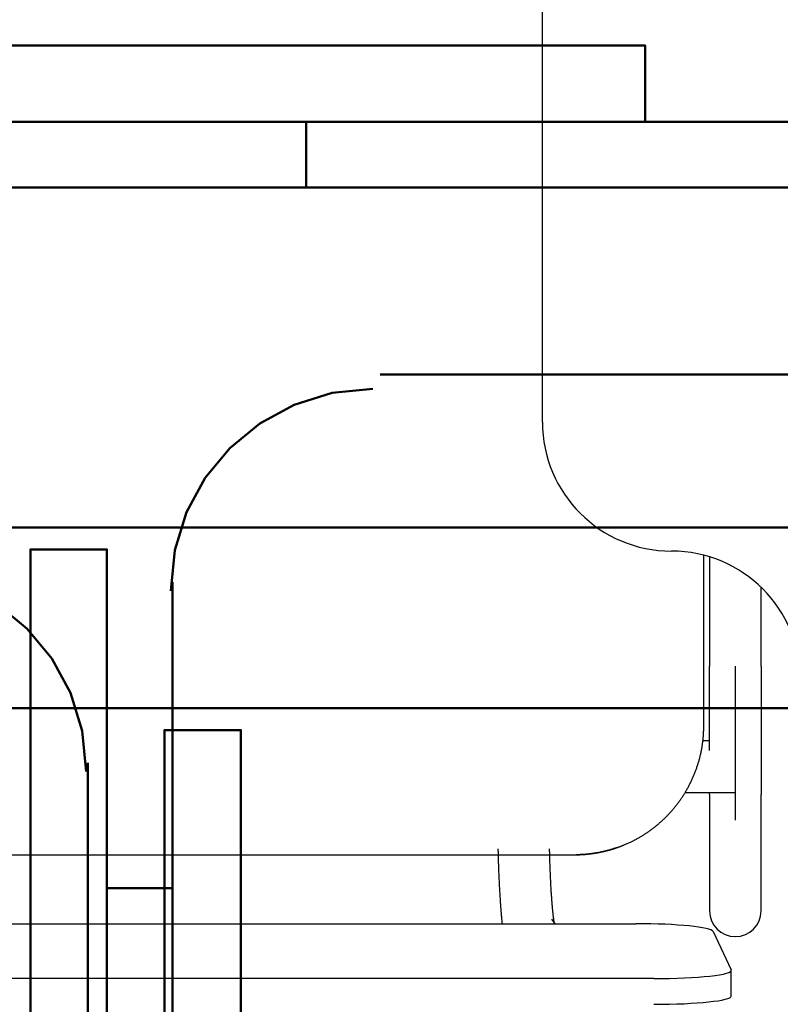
# Model space of a CAD drawing. Header units: metres. Extents: x -1 to 430, y -6 to 31.
# Tile 124 of 169: x 419.582 to 419.876, y 15.135 to 15.516. Entities that reach past the tile are written whole.
import ezdxf

# ---------------------------------------------------------------- set-up
doc = ezdxf.new("R2010")
doc.units = ezdxf.units.M
doc.linetypes.add('CONTINUA', pattern=[0])
for name, color, linetype, lineweight in [('P3 MOBLES', 7, 'CONTINUA', 25), ('P4 MOBLES', 7, 'CONTINUA', 25), ('P5 MOBLES', 7, 'CONTINUA', 25), ('PA MOBLES', 7, 'CONTINUA', 25)]:
    doc.layers.add(name, color=color, linetype=linetype, lineweight=lineweight)

# ---------------------------------------------------------------- blocks, each defined once
blk = doc.blocks.new('OBJETO_COMPLEJO_78')
at = {"layer": 'P3 MOBLES', "color": 202, "linetype": 'CONTINUA', "lineweight": 50, "transparency": 33554687}
for p, q in [((419.69264, 15.47666), (419.69264, 15.45126)), ((419.57411, 15.45126), (419.92546, 15.45126))]:
    blk.add_line(p, q, dxfattribs=at)
blk.add_lwpolyline([(419.82387, 15.47666), (419.82387, 15.50629), (419.56141, 15.50629), (419.56141, 15.47666), (419.95086, 15.47666), (419.95086, 15.43856)], dxfattribs=at)
blk = doc.blocks.new('OBJETO_COMPLEJO_112')
at = {"layer": 'P4 MOBLES', "color": 202, "linetype": 'CONTINUA', "lineweight": 50, "transparency": 33554687}
for p, q in [((420.01333, 15.37872), (419.72124, 15.37872)), ((419.64081, 15.29829), (419.64081, 14.94694)), ((419.61541, 15.17977), (419.64081, 15.17977))]:
    blk.add_line(p, q, dxfattribs=at)
blk.add_lwpolyline([(420.56787, 16.11953), (419.16669, 16.11953), (419.16669, 15.31946), (420.56787, 15.31946), (420.56787, 16.11953)], close=True, dxfattribs=at)
for points in [[(419.64016, 15.29488), (419.64175, 15.31067), (419.64632, 15.32537), (419.65354, 15.33867), (419.6631, 15.35026), (419.67469, 15.35982), (419.68799, 15.36704), (419.70269, 15.37161), (419.71848, 15.3732)], [(419.61541, 15.04854), (419.58578, 15.04854), (419.58578, 15.31099), (419.61541, 15.31099), (419.61541, 14.92154), (419.65351, 14.92154)]]:
    blk.add_lwpolyline(points, dxfattribs=at)
blk = doc.blocks.new('OBJETO_COMPLEJO_171')
at = {"layer": 'P5 MOBLES', "color": 202, "linetype": 'CONTINUA', "lineweight": 50, "transparency": 33554687}
blk.add_line((419.60807, 14.87694), (419.60807, 15.22829), dxfattribs=at)
blk.add_lwpolyline([(420.08642, 16.04953), (418.68524, 16.04953), (418.68524, 15.24946), (420.08642, 15.24946), (420.08642, 16.04953)], close=True, dxfattribs=at)
for points in [[(419.52912, 15.3032), (419.5449, 15.30161), (419.5596, 15.29704), (419.57291, 15.28982), (419.5845, 15.28026), (419.59406, 15.26867), (419.60128, 15.25537), (419.60584, 15.24067), (419.60744, 15.22488)], [(419.6377, 14.97854), (419.66733, 14.97854), (419.66733, 15.24099), (419.6377, 15.24099), (419.6377, 14.85154), (419.59537, 14.85154)]]:
    blk.add_lwpolyline(points, dxfattribs=at)

msp = doc.modelspace()

# ---------------------------------------------------------------- linework, layer by layer
at = {"layer": 'PA MOBLES', "color": 180, "transparency": 33554687}
for p, q in [((419.78411, 15.36033), (419.78411, 15.64033)), ((419.84662, 15.24267), (419.84662, 15.30874)), ((419.84885, 15.30811), (419.84885, 15.26569)), ((419.86885, 15.26569), (419.86885, 15.29629)), ((419.85885, 15.20612), (419.85885, 15.26569)), ((419.84885, 15.23681), (419.84628, 15.23681)), ((419.85885, 15.21681), (419.85885, 15.23681)), ((419.83941, 15.21681), (419.85885, 15.21681)), ((419.84885, 15.216), (419.84885, 15.17094)), ((419.86885, 15.17094), (419.86885, 15.216)), ((419.45105, 15.19268), (419.7972, 15.19268)), ((419.45105, 15.19268), (419.7972, 15.19268)), ((419.42737, 15.16597), (419.82029, 15.16597)), ((419.78906, 15.16597), (419.78771, 15.16775)), ((419.85025, 15.16293), (419.85725, 15.14803)), ((419.85729, 15.13792), (419.85729, 15.14787)), ((419.82729, 15.14467), (419.42037, 15.14467))]:
    msp.add_line(p, q, dxfattribs=at)
for points in [[(419.84885, 15.23313), (419.84885, 15.23317), (419.84885, 15.2332), (419.84885, 15.23324), (419.84885, 15.23327), (419.84885, 15.23331), (419.84885, 15.23334), (419.84885, 15.23338), (419.84885, 15.23341), (419.84885, 15.23345), (419.84885, 15.23349), (419.84885, 15.23352), (419.84885, 15.23356), (419.84885, 15.23359), (419.84885, 15.23363), (419.84885, 15.23366), (419.84885, 15.2337), (419.84885, 15.23373), (419.84885, 15.23377), (419.84885, 15.23381), (419.84885, 15.23384), (419.84885, 15.23388), (419.84885, 15.23391), (419.84885, 15.23395), (419.84885, 15.23398), (419.84885, 15.23402), (419.84885, 15.23406), (419.84885, 15.23409), (419.84885, 15.23413), (419.84885, 15.23416), (419.84885, 15.2342), (419.84885, 15.23464), (419.84885, 15.23509), (419.84885, 15.23554), (419.84885, 15.236), (419.84885, 15.23646), (419.84885, 15.23692), (419.84885, 15.23739), (419.84885, 15.23786), (419.84885, 15.23833), (419.84885, 15.23881), (419.84885, 15.23929), (419.84885, 15.23977), (419.84885, 15.24026), (419.84885, 15.24075), (419.84885, 15.24124), (419.84885, 15.24173), (419.84885, 15.24223), (419.84885, 15.24274), (419.84885, 15.24324), (419.84885, 15.24375), (419.84885, 15.24426), (419.84885, 15.24478), (419.84885, 15.24529), (419.84885, 15.24581), (419.84885, 15.24633), (419.84885, 15.24686), (419.84885, 15.24739), (419.84885, 15.24792), (419.84885, 15.24845), (419.84885, 15.24898), (419.84885, 15.24952), (419.84885, 15.25006), (419.84885, 15.2506), (419.84885, 15.25115), (419.84885, 15.25169), (419.84885, 15.25224), (419.84885, 15.25278), (419.84885, 15.25333), (419.84885, 15.25388), (419.84885, 15.25444), (419.84885, 15.25499), (419.84885, 15.25554), (419.84885, 15.2561), (419.84885, 15.25666), (419.84885, 15.25721), (419.84885, 15.25777), (419.84885, 15.25833), (419.84885, 15.2589), (419.84885, 15.25946), (419.84885, 15.26002), (419.84885, 15.26059), (419.84885, 15.26115), (419.84885, 15.26172), (419.84885, 15.26228), (419.84885, 15.26285), (419.84885, 15.26342), (419.84885, 15.26398), (419.84885, 15.26455), (419.84885, 15.26512), (419.84885, 15.26569)], [(419.86885, 15.26569), (419.86885, 15.26504), (419.86885, 15.26439), (419.86885, 15.26374), (419.86885, 15.26309), (419.86885, 15.26244), (419.86885, 15.26179), (419.86885, 15.26115), (419.86885, 15.2605), (419.86885, 15.25986), (419.86885, 15.25921), (419.86885, 15.25857), (419.86885, 15.25793), (419.86885, 15.25729), (419.86885, 15.25665), (419.86885, 15.25602), (419.86885, 15.25538), (419.86885, 15.25475), (419.86885, 15.25412), (419.86885, 15.25349), (419.86885, 15.25286), (419.86885, 15.25223), (419.86885, 15.25161), (419.86885, 15.25099), (419.86885, 15.25037), (419.86885, 15.24975), (419.86885, 15.24914), (419.86885, 15.24853), (419.86885, 15.24792), (419.86885, 15.24731), (419.86885, 15.24671), (419.86885, 15.24611), (419.86885, 15.24551), (419.86885, 15.24492), (419.86885, 15.24433), (419.86885, 15.24374), (419.86885, 15.24316), (419.86885, 15.24258), (419.86885, 15.24201), (419.86885, 15.24144), (419.86885, 15.24088), (419.86885, 15.24031), (419.86885, 15.23976), (419.86885, 15.23921), (419.86885, 15.23866), (419.86885, 15.23812), (419.86885, 15.23758), (419.86885, 15.23704), (419.86885, 15.23652), (419.86885, 15.23599), (419.86885, 15.23547), (419.86885, 15.23496), (419.86885, 15.23445), (419.86885, 15.23395), (419.86885, 15.23345), (419.86885, 15.23295), (419.86885, 15.23247), (419.86885, 15.23198), (419.86885, 15.23151), (419.86885, 15.23103), (419.86885, 15.23057), (419.86885, 15.23016), (419.86885, 15.22977), (419.86885, 15.22937), (419.86885, 15.22899), (419.86885, 15.2286), (419.86885, 15.22822), (419.86885, 15.22785), (419.86885, 15.22748), (419.86885, 15.22712), (419.86885, 15.22676), (419.86885, 15.22641), (419.86885, 15.22606), (419.86885, 15.22571), (419.86885, 15.22538), (419.86885, 15.22504), (419.86885, 15.22472), (419.86885, 15.22439), (419.86885, 15.22408), (419.86885, 15.22376), (419.86885, 15.22346), (419.86885, 15.22316), (419.86885, 15.22286), (419.86885, 15.22257), (419.86885, 15.22229), (419.86885, 15.22201), (419.86885, 15.22173), (419.86885, 15.22147), (419.86885, 15.2212), (419.86885, 15.22095), (419.86885, 15.2207), (419.86885, 15.22045), (419.86885, 15.22021), (419.86885, 15.21998), (419.86885, 15.21975), (419.86885, 15.21953), (419.86885, 15.21931), (419.86885, 15.21911), (419.86885, 15.2189), (419.86885, 15.2187), (419.86885, 15.21851), (419.86885, 15.21833), (419.86885, 15.21815), (419.86885, 15.21798), (419.86885, 15.21781), (419.86885, 15.21765), (419.86885, 15.2175), (419.86885, 15.21735), (419.86885, 15.21721), (419.86885, 15.21707), (419.86885, 15.21694), (419.86885, 15.21682), (419.86885, 15.2167), (419.86885, 15.21659), (419.86885, 15.21649), (419.86885, 15.21639), (419.86885, 15.2163), (419.86885, 15.21621), (419.86885, 15.21613), (419.86885, 15.21606), (419.86885, 15.216)], [(419.81299, 15.19543), (419.81308, 15.19546), (419.81317, 15.19549), (419.81327, 15.19552), (419.81336, 15.19556), (419.81345, 15.19559), (419.81354, 15.19562), (419.81364, 15.19566), (419.81373, 15.19569), (419.81382, 15.19572), (419.81391, 15.19576), (419.81401, 15.19579), (419.8141, 15.19583), (419.81419, 15.19586), (419.81428, 15.1959), (419.81438, 15.19593), (419.81447, 15.19597), (419.81456, 15.196), (419.81465, 15.19604), (419.81474, 15.19607), (419.81484, 15.19611), (419.81493, 15.19614), (419.81502, 15.19618), (419.81511, 15.19622), (419.8152, 15.19625), (419.81529, 15.19629), (419.81539, 15.19633), (419.81548, 15.19636), (419.81557, 15.1964), (419.81566, 15.19644), (419.81575, 15.19648), (419.81606, 15.1966), (419.81636, 15.19674), (419.81667, 15.19687), (419.81697, 15.197), (419.81728, 15.19714), (419.81758, 15.19728), (419.81788, 15.19742), (419.81818, 15.19756), (419.81848, 15.19771), (419.81878, 15.19785), (419.81908, 15.198), (419.81938, 15.19815), (419.81967, 15.1983), (419.81997, 15.19846), (419.82026, 15.19861), (419.82055, 15.19877), (419.82084, 15.19893), (419.82113, 15.19909), (419.82142, 15.19926), (419.82171, 15.19942), (419.82199, 15.19959), (419.82228, 15.19976), (419.82256, 15.19993), (419.82284, 15.2001), (419.82312, 15.20027), (419.8234, 15.20045), (419.82368, 15.20063), (419.82396, 15.20081), (419.82423, 15.20099), (419.8245, 15.20117), (419.82478, 15.20135), (419.82505, 15.20154), (419.82532, 15.20173), (419.82558, 15.20191), (419.82585, 15.2021), (419.82611, 15.2023), (419.82638, 15.20249), (419.82664, 15.20268), (419.8269, 15.20288), (419.82716, 15.20308), (419.82741, 15.20328), (419.82767, 15.20348), (419.82792, 15.20368), (419.82817, 15.20388), (419.82842, 15.20409), (419.82867, 15.20429), (419.82891, 15.2045), (419.82916, 15.20471), (419.8294, 15.20492), (419.82964, 15.20513), (419.82988, 15.20534), (419.83012, 15.20555), (419.83035, 15.20577), (419.83059, 15.20598), (419.83082, 15.2062), (419.83105, 15.20641), (419.83128, 15.20663), (419.83151, 15.20685), (419.83173, 15.20707), (419.83195, 15.20729), (419.83217, 15.20751), (419.8324, 15.20774), (419.83262, 15.20797), (419.83283, 15.2082), (419.83305, 15.20843), (419.83327, 15.20866), (419.83349, 15.20889), (419.8337, 15.20913), (419.83391, 15.20937), (419.83413, 15.20961), (419.83434, 15.20985), (419.83455, 15.21009), (419.83476, 15.21034), (419.83497, 15.21058), (419.83517, 15.21083), (419.83538, 15.21108), (419.83558, 15.21133), (419.83578, 15.21159), (419.83599, 15.21184), (419.83619, 15.2121), (419.83638, 15.21236), (419.83658, 15.21262), (419.83678, 15.21288), (419.83697, 15.21314), (419.83716, 15.21341), (419.83736, 15.21367), (419.83754, 15.21394), (419.83773, 15.21421), (419.83792, 15.21448), (419.8381, 15.21476), (419.83829, 15.21503), (419.83847, 15.2153), (419.83865, 15.21558), (419.83883, 15.21586), (419.839, 15.21614), (419.83918, 15.21642), (419.83935, 15.2167), (419.83952, 15.21699), (419.83969, 15.21727), (419.83986, 15.21756), (419.84002, 15.21785), (419.84019, 15.21813), (419.84035, 15.21843), (419.84051, 15.21872), (419.84067, 15.21901), (419.84082, 15.2193), (419.84098, 15.2196), (419.84113, 15.21989), (419.84128, 15.22019), (419.84143, 15.22049), (419.84158, 15.22079), (419.84172, 15.22109), (419.84187, 15.22139), (419.84201, 15.22169), (419.84215, 15.22199), (419.84228, 15.2223), (419.84242, 15.2226), (419.84255, 15.22291), (419.84268, 15.22322), (419.84281, 15.22352), (419.84294, 15.22383), (419.84306, 15.22414), (419.84319, 15.22445), (419.84331, 15.22476), (419.84342, 15.22508), (419.84354, 15.22539), (419.84366, 15.2257), (419.84377, 15.22602), (419.84388, 15.22633), (419.84398, 15.22665), (419.84409, 15.22696), (419.84419, 15.22728), (419.8443, 15.2276), (419.8444, 15.22791), (419.84449, 15.22823), (419.84459, 15.22855), (419.84468, 15.22887), (419.84477, 15.22919), (419.84486, 15.22951), (419.84495, 15.22983), (419.84503, 15.23015), (419.84511, 15.23047), (419.84519, 15.23079), (419.84527, 15.23112), (419.84534, 15.23144), (419.84542, 15.23176), (419.84549, 15.23208), (419.84556, 15.23241), (419.84562, 15.23273), (419.84569, 15.23305), (419.84575, 15.23337), (419.84581, 15.2337), (419.84587, 15.23402), (419.84593, 15.23434), (419.84598, 15.23467), (419.84603, 15.23499), (419.84608, 15.23531), (419.84613, 15.23564), (419.84617, 15.23596), (419.84621, 15.23628), (419.84625, 15.23661), (419.84629, 15.23693), (419.84633, 15.23725), (419.84636, 15.23757), (419.84639, 15.2379), (419.84642, 15.23822), (419.84645, 15.23854), (419.84648, 15.23886), (419.8465, 15.23918), (419.84652, 15.2395), (419.84654, 15.23982), (419.84656, 15.24014), (419.84657, 15.24046), (419.84659, 15.24078), (419.8466, 15.24109), (419.84661, 15.24141), (419.84661, 15.24173), (419.84662, 15.24204), (419.84662, 15.24236), (419.84662, 15.24267)], [(419.84885, 15.216), (419.84885, 15.21601), (419.84885, 15.21603), (419.84885, 15.21605), (419.84885, 15.21607), (419.84885, 15.2161), (419.84885, 15.21612), (419.84885, 15.21614), (419.84885, 15.21616), (419.84885, 15.21619), (419.84885, 15.21621), (419.84885, 15.21623), (419.84885, 15.21626), (419.84885, 15.21629), (419.84885, 15.21631), (419.84885, 15.21634), (419.84885, 15.21637), (419.84885, 15.21639), (419.84885, 15.21642), (419.84885, 15.21645), (419.84885, 15.21648), (419.84885, 15.21651), (419.84885, 15.21654), (419.84885, 15.21657), (419.84885, 15.2166), (419.84885, 15.21664), (419.84885, 15.21667), (419.84885, 15.2167), (419.84885, 15.21674), (419.84885, 15.21677), (419.84885, 15.21681)], [(419.76689, 15.19493), (419.7669, 15.19483), (419.7669, 15.19473), (419.7669, 15.19463), (419.7669, 15.19453), (419.76691, 15.19444), (419.76691, 15.19434), (419.76691, 15.19424), (419.76691, 15.19414), (419.76692, 15.19405), (419.76692, 15.19395), (419.76692, 15.19385), (419.76692, 15.19375), (419.76692, 15.19366), (419.76693, 15.19356), (419.76693, 15.19346), (419.76693, 15.19336), (419.76693, 15.19327), (419.76694, 15.19317), (419.76694, 15.19307), (419.76694, 15.19298), (419.76694, 15.19288), (419.76695, 15.19278), (419.76695, 15.19268), (419.76695, 15.19259), (419.76695, 15.19249), (419.76696, 15.19239), (419.76696, 15.1923), (419.76696, 15.1922), (419.76697, 15.19211), (419.76697, 15.19201), (419.76699, 15.19139), (419.767, 15.19077), (419.76702, 15.19015), (419.76704, 15.18954), (419.76706, 15.18894), (419.76708, 15.18834), (419.7671, 15.18774), (419.76712, 15.18714), (419.76714, 15.18655), (419.76717, 15.18597), (419.76719, 15.18539), (419.76721, 15.18481), (419.76724, 15.18424), (419.76726, 15.18367), (419.76729, 15.18311), (419.76731, 15.18255), (419.76734, 15.182), (419.76736, 15.18145), (419.76739, 15.18091), (419.76742, 15.18037), (419.76745, 15.17984), (419.76747, 15.17931), (419.7675, 15.17879), (419.76753, 15.17827), (419.76756, 15.17775), (419.76759, 15.17725), (419.76762, 15.17674), (419.76765, 15.17625), (419.76769, 15.17575), (419.76772, 15.17527), (419.76775, 15.17487), (419.76777, 15.17447), (419.7678, 15.17409), (419.76783, 15.17371), (419.76785, 15.17334), (419.76788, 15.17297), (419.76791, 15.17262), (419.76793, 15.17226), (419.76796, 15.17192), (419.76798, 15.17158), (419.76801, 15.17125), (419.76804, 15.17092), (419.76806, 15.1706), (419.76809, 15.17028), (419.76812, 15.16997), (419.76814, 15.16967), (419.76817, 15.16937), (419.76819, 15.16908), (419.76822, 15.16879), (419.76825, 15.16851), (419.76827, 15.16824), (419.7683, 15.16797), (419.76833, 15.1677), (419.76835, 15.16744), (419.76838, 15.16719), (419.76841, 15.16694), (419.76844, 15.16669), (419.76846, 15.16645), (419.76849, 15.16621), (419.76852, 15.16598)], [(419.78872, 15.16642), (419.78871, 15.16647), (419.7887, 15.16653), (419.78869, 15.16659), (419.78868, 15.16665), (419.78867, 15.16671), (419.78865, 15.16678), (419.78864, 15.16684), (419.78863, 15.16691), (419.78862, 15.16698), (419.78861, 15.16705), (419.7886, 15.16712), (419.78859, 15.1672), (419.78858, 15.16728), (419.78856, 15.16736), (419.78855, 15.16744), (419.78854, 15.16752), (419.78853, 15.1676), (419.78852, 15.16769), (419.7885, 15.16778), (419.78849, 15.16787), (419.78848, 15.16796), (419.78847, 15.16806), (419.78845, 15.16815), (419.78844, 15.16825), (419.78843, 15.16835), (419.78841, 15.16845), (419.7884, 15.16856), (419.78839, 15.16866), (419.78837, 15.16877), (419.78836, 15.16888), (419.78833, 15.16909), (419.78831, 15.16931), (419.78828, 15.16954), (419.78826, 15.16977), (419.78823, 15.17001), (419.7882, 15.17026), (419.78818, 15.17051), (419.78815, 15.17077), (419.78813, 15.17104), (419.7881, 15.17131), (419.78807, 15.17159), (419.78805, 15.17187), (419.78802, 15.17217), (419.78799, 15.17247), (419.78797, 15.17277), (419.78794, 15.17309), (419.78791, 15.1734), (419.78789, 15.17373), (419.78786, 15.17406), (419.78783, 15.1744), (419.78781, 15.17475), (419.78778, 15.1751), (419.78775, 15.17547), (419.78773, 15.17583), (419.7877, 15.17621), (419.78768, 15.17659), (419.78765, 15.17697), (419.78762, 15.17737), (419.7876, 15.17777), (419.78757, 15.17818), (419.78755, 15.17862), (419.78752, 15.17907), (419.78749, 15.17952), (419.78747, 15.17998), (419.78744, 15.18045), (419.78742, 15.18092), (419.78739, 15.18139), (419.78737, 15.18187), (419.78734, 15.18235), (419.78732, 15.18284), (419.7873, 15.18333), (419.78727, 15.18383), (419.78725, 15.18433), (419.78723, 15.18483), (419.78721, 15.18534), (419.78719, 15.18586), (419.78717, 15.18638), (419.78715, 15.1869), (419.78713, 15.18742), (419.78711, 15.18795), (419.78709, 15.18849), (419.78707, 15.18903), (419.78705, 15.18957), (419.78703, 15.19011), (419.78702, 15.19066), (419.787, 15.19121), (419.78698, 15.19177), (419.78697, 15.19233), (419.78695, 15.19289), (419.78694, 15.19345), (419.78694, 15.1935), (419.78693, 15.19355), (419.78693, 15.1936), (419.78693, 15.19365), (419.78693, 15.1937), (419.78693, 15.19375), (419.78693, 15.1938), (419.78693, 15.19385), (419.78692, 15.19389), (419.78692, 15.19394), (419.78692, 15.19399), (419.78692, 15.19404), (419.78692, 15.19409), (419.78692, 15.19414), (419.78692, 15.19419), (419.78692, 15.19424), (419.78692, 15.19429), (419.78691, 15.19434), (419.78691, 15.19438), (419.78691, 15.19443), (419.78691, 15.19448), (419.78691, 15.19453), (419.78691, 15.19458), (419.78691, 15.19463), (419.78691, 15.19468), (419.7869, 15.19473), (419.7869, 15.19478), (419.7869, 15.19483), (419.7869, 15.19488), (419.7869, 15.19493)], [(419.81146, 15.19493), (419.8113, 15.19488), (419.81114, 15.19483), (419.81098, 15.19478), (419.81082, 15.19473), (419.81066, 15.19468), (419.8105, 15.19464), (419.81034, 15.19459), (419.81017, 15.19454), (419.81001, 15.1945), (419.80985, 15.19445), (419.80968, 15.19441), (419.80952, 15.19436), (419.80935, 15.19432), (419.80919, 15.19428), (419.80902, 15.19423), (419.80885, 15.19419), (419.80869, 15.19415), (419.80852, 15.19411), (419.80835, 15.19407), (419.80818, 15.19403), (419.80802, 15.19399), (419.80785, 15.19395), (419.80768, 15.19391), (419.80751, 15.19387), (419.80734, 15.19384), (419.80717, 15.1938), (419.807, 15.19376), (419.80684, 15.19373), (419.80667, 15.19369), (419.8065, 15.19366), (419.80626, 15.19361), (419.80603, 15.19357), (419.8058, 15.19352), (419.80556, 15.19348), (419.80533, 15.19344), (419.8051, 15.1934), (419.80486, 15.19336), (419.80463, 15.19332), (419.8044, 15.19328), (419.80416, 15.19325), (419.80393, 15.19321), (419.8037, 15.19318), (419.80347, 15.19315), (419.80324, 15.19311), (419.80301, 15.19308), (419.80278, 15.19306), (419.80255, 15.19303), (419.80232, 15.193), (419.80209, 15.19297), (419.80186, 15.19295), (419.80164, 15.19293), (419.80141, 15.1929), (419.80119, 15.19288), (419.80096, 15.19286), (419.80074, 15.19284), (419.80052, 15.19283), (419.8003, 15.19281), (419.80008, 15.19279), (419.79987, 15.19278), (419.79965, 15.19277), (419.79959, 15.19276), (419.79952, 15.19276), (419.79945, 15.19275), (419.79939, 15.19275), (419.79932, 15.19275), (419.79925, 15.19274), (419.79919, 15.19274), (419.79912, 15.19274), (419.79905, 15.19273), (419.79898, 15.19273), (419.79891, 15.19273), (419.79884, 15.19272), (419.79877, 15.19272), (419.7987, 15.19272), (419.79863, 15.19271), (419.79856, 15.19271), (419.79849, 15.19271), (419.79842, 15.19271), (419.79835, 15.1927), (419.79828, 15.1927), (419.79822, 15.1927), (419.79815, 15.1927), (419.79808, 15.1927), (419.79801, 15.19269), (419.79794, 15.19269), (419.79788, 15.19269), (419.79781, 15.19269), (419.79775, 15.19269), (419.79768, 15.19268), (419.79762, 15.19268), (419.79761, 15.19268), (419.79761, 15.19268), (419.7976, 15.19268), (419.7976, 15.19268), (419.79759, 15.19268), (419.79758, 15.19268), (419.79758, 15.19268), (419.79757, 15.19268), (419.79757, 15.19268), (419.79756, 15.19268), (419.79755, 15.19268), (419.79755, 15.19268), (419.79754, 15.19268), (419.79754, 15.19268), (419.79753, 15.19268), (419.79752, 15.19268), (419.79752, 15.19268), (419.79751, 15.19268), (419.7975, 15.19268), (419.7975, 15.19268), (419.79749, 15.19268), (419.79748, 15.19268), (419.79748, 15.19268), (419.79747, 15.19268), (419.79747, 15.19268), (419.79746, 15.19268), (419.79745, 15.19268), (419.79745, 15.19268), (419.79744, 15.19268), (419.79743, 15.19268), (419.79743, 15.19268), (419.79742, 15.19268), (419.79742, 15.19268), (419.79741, 15.19268), (419.7974, 15.19268), (419.7974, 15.19268), (419.79739, 15.19268), (419.79738, 15.19268), (419.79738, 15.19268), (419.79737, 15.19268), (419.79737, 15.19268), (419.79736, 15.19268), (419.79735, 15.19268), (419.79735, 15.19268), (419.79734, 15.19268), (419.79733, 15.19268), (419.79733, 15.19268), (419.79732, 15.19268), (419.79732, 15.19268), (419.79731, 15.19268), (419.79731, 15.19268), (419.7973, 15.19268), (419.79729, 15.19268), (419.79729, 15.19268), (419.79728, 15.19268), (419.79728, 15.19268), (419.79727, 15.19268), (419.79727, 15.19268), (419.79726, 15.19268), (419.79725, 15.19268), (419.79725, 15.19268), (419.79725, 15.19268), (419.79725, 15.19268), (419.79725, 15.19268), (419.79725, 15.19268), (419.79725, 15.19268), (419.79724, 15.19268), (419.79724, 15.19268), (419.79724, 15.19268), (419.79724, 15.19268), (419.79724, 15.19268), (419.79724, 15.19268), (419.79723, 15.19268), (419.79723, 15.19268), (419.79723, 15.19268), (419.79723, 15.19268), (419.79723, 15.19268), (419.79723, 15.19268), (419.79722, 15.19268), (419.79722, 15.19268), (419.79722, 15.19268), (419.79722, 15.19268), (419.79722, 15.19268), (419.79722, 15.19268), (419.79722, 15.19268), (419.79721, 15.19268), (419.79721, 15.19268), (419.79721, 15.19268), (419.79721, 15.19268), (419.7972, 15.19268)], [(419.79721, 15.19268), (419.79721, 15.19268), (419.79721, 15.19268), (419.79721, 15.19268), (419.79721, 15.19268), (419.79722, 15.19268), (419.79722, 15.19268), (419.79722, 15.19268), (419.79722, 15.19268), (419.79722, 15.19268), (419.79722, 15.19268), (419.79722, 15.19268), (419.79723, 15.19268), (419.79723, 15.19268), (419.79723, 15.19268), (419.79723, 15.19268), (419.79723, 15.19268), (419.79723, 15.19268), (419.79724, 15.19268), (419.79724, 15.19268), (419.79724, 15.19268), (419.79724, 15.19268), (419.79724, 15.19268), (419.79724, 15.19268), (419.79725, 15.19268), (419.79725, 15.19268), (419.79725, 15.19268), (419.79725, 15.19268), (419.79725, 15.19268), (419.79725, 15.19268), (419.79725, 15.19268), (419.79726, 15.19268), (419.79727, 15.19268), (419.79727, 15.19268), (419.79728, 15.19268), (419.79728, 15.19268), (419.79729, 15.19268), (419.79729, 15.19268), (419.7973, 15.19268), (419.79731, 15.19268), (419.79731, 15.19268), (419.79732, 15.19268), (419.79732, 15.19268), (419.79733, 15.19268), (419.79733, 15.19268), (419.79734, 15.19268), (419.79735, 15.19268), (419.79735, 15.19268), (419.79736, 15.19268), (419.79737, 15.19268), (419.79737, 15.19268), (419.79738, 15.19268), (419.79738, 15.19268), (419.79739, 15.19268), (419.7974, 15.19268), (419.7974, 15.19268), (419.79741, 15.19268), (419.79742, 15.19268), (419.79742, 15.19268), (419.79743, 15.19268), (419.79743, 15.19268), (419.79744, 15.19268), (419.79745, 15.19268), (419.79745, 15.19268), (419.79746, 15.19268), (419.79747, 15.19268), (419.79747, 15.19268), (419.79748, 15.19268), (419.79748, 15.19268), (419.79749, 15.19268), (419.7975, 15.19268), (419.7975, 15.19268), (419.79751, 15.19268), (419.79752, 15.19268), (419.79752, 15.19268), (419.79753, 15.19268), (419.79754, 15.19268), (419.79754, 15.19268), (419.79755, 15.19268), (419.79755, 15.19268), (419.79756, 15.19268), (419.79757, 15.19268), (419.79757, 15.19268), (419.79758, 15.19268), (419.79758, 15.19268), (419.79759, 15.19268), (419.7976, 15.19268), (419.7976, 15.19268), (419.79761, 15.19268), (419.79761, 15.19268), (419.79762, 15.19268), (419.79768, 15.19268), (419.79775, 15.19269), (419.79781, 15.19269), (419.79788, 15.19269), (419.79794, 15.19269), (419.79801, 15.19269), (419.79808, 15.1927), (419.79815, 15.1927), (419.79822, 15.1927), (419.79828, 15.1927), (419.79835, 15.1927), (419.79842, 15.19271), (419.79849, 15.19271), (419.79856, 15.19271), (419.79863, 15.19271), (419.7987, 15.19272), (419.79877, 15.19272), (419.79884, 15.19272), (419.79891, 15.19273), (419.79898, 15.19273), (419.79905, 15.19273), (419.79912, 15.19274), (419.79919, 15.19274), (419.79925, 15.19274), (419.79932, 15.19275), (419.79939, 15.19275), (419.79945, 15.19275), (419.79952, 15.19276), (419.79959, 15.19276), (419.79965, 15.19277), (419.79987, 15.19278), (419.80008, 15.19279), (419.8003, 15.19281), (419.80052, 15.19283), (419.80074, 15.19284), (419.80096, 15.19286), (419.80119, 15.19288), (419.80141, 15.1929), (419.80164, 15.19293), (419.80186, 15.19295), (419.80209, 15.19297), (419.80232, 15.193), (419.80255, 15.19303), (419.80278, 15.19306), (419.80301, 15.19308), (419.80324, 15.19311), (419.80347, 15.19315), (419.8037, 15.19318), (419.80393, 15.19321), (419.80416, 15.19325), (419.8044, 15.19328), (419.80463, 15.19332), (419.80486, 15.19336), (419.8051, 15.1934), (419.80533, 15.19344), (419.80556, 15.19348), (419.8058, 15.19352), (419.80603, 15.19357), (419.80626, 15.19361), (419.8065, 15.19366), (419.80672, 15.1937), (419.80695, 15.19375), (419.80717, 15.1938), (419.80739, 15.19385), (419.80762, 15.1939), (419.80784, 15.19395), (419.80806, 15.194), (419.80829, 15.19405), (419.80851, 15.19411), (419.80873, 15.19416), (419.80895, 15.19422), (419.80917, 15.19427), (419.80939, 15.19433), (419.80961, 15.19439), (419.80983, 15.19445), (419.81004, 15.19451), (419.81026, 15.19457), (419.81048, 15.19463), (419.81069, 15.19469), (419.81091, 15.19476), (419.81112, 15.19482), (419.81133, 15.19489), (419.81154, 15.19495), (419.81175, 15.19502), (419.81196, 15.19508), (419.81217, 15.19515), (419.81237, 15.19522), (419.81258, 15.19529), (419.81278, 15.19536), (419.81299, 15.19543)], [(419.81299, 15.19543), (419.81294, 15.19541), (419.81289, 15.19539), (419.81283, 15.19537), (419.81278, 15.19536), (419.81273, 15.19534), (419.81268, 15.19532), (419.81263, 15.19531), (419.81258, 15.19529), (419.81253, 15.19527), (419.81248, 15.19525), (419.81243, 15.19524), (419.81238, 15.19522), (419.81233, 15.1952), (419.81228, 15.19519), (419.81223, 15.19517), (419.81218, 15.19515), (419.81213, 15.19514), (419.81207, 15.19512), (419.81202, 15.1951), (419.81197, 15.19509), (419.81192, 15.19507), (419.81187, 15.19506), (419.81182, 15.19504), (419.81177, 15.19502), (419.81172, 15.19501), (419.81167, 15.19499), (419.81162, 15.19497), (419.81157, 15.19496), (419.81151, 15.19494), (419.81146, 15.19493)]]:
    msp.add_lwpolyline(points, dxfattribs=at)
for centre, radius, start, end in [((419.83411, 15.36033), 0.05, 180, 270), ((419.83411, 15.26033), 0.05, 0, 90), ((419.85885, 15.17094), 0.01, 180, 270), ((419.85885, 15.17094), 0.01, 270, 0)]:
    msp.add_arc(centre, radius, start, end, dxfattribs=at)
for centre, start_param, end_param in [((419.82029, 15.16277), 0.049958, 1.570796), ((419.82729, 15.14787), 4.712389, 6.333144), ((419.82729, 15.13792), 4.712389, 6.283185)]:
    msp.add_ellipse(centre, major_axis=(0.03, 0), ratio=0.106466, start_param=start_param, end_param=end_param, dxfattribs=at)

# ---------------------------------------------------------------- block references
at = {"layer": 'P3 MOBLES', "color": 202, "linetype": 'CONTINUA', "lineweight": 50, "transparency": 33554687}
msp.add_blockref('OBJETO_COMPLEJO_78', (0, 0), dxfattribs=at)
at = {"layer": 'P4 MOBLES', "color": 202, "linetype": 'CONTINUA', "lineweight": 50, "transparency": 33554687}
msp.add_blockref('OBJETO_COMPLEJO_112', (0, 0), dxfattribs=at)
at = {"layer": 'P5 MOBLES', "color": 202, "linetype": 'CONTINUA', "lineweight": 50, "transparency": 33554687}
msp.add_blockref('OBJETO_COMPLEJO_171', (0, 0), dxfattribs=at)

doc.saveas('drawing.dxf')
